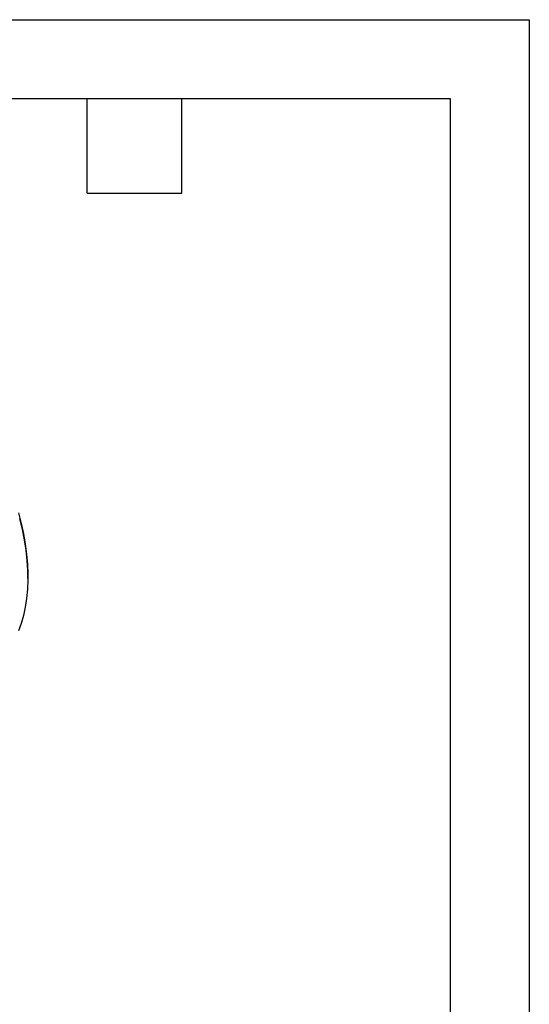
# Model space of a CAD drawing. Header units: millimetres. Extents: x 0 to 768, y 0 to 594.
# Tile 9 of 9: x 656 to 768, y 376 to 594. Entities that reach past the tile are written whole.
import ezdxf

# ---------------------------------------------------------------- set-up
doc = ezdxf.new("R2010")
doc.units = ezdxf.units.MM
doc.header["$LTSCALE"] = 2.75
doc.layers.add('TEXT', color=140, linetype='Continuous', lineweight=25)

msp = doc.modelspace()

# ---------------------------------------------------------------- linework, layer by layer
at = {"color": 7, "linetype": 'Continuous'}
for p, q in [((0.01, 593.73), (768.36, 593.73)), ((768.36, 593.73), (768.36, 0.01))]:
    msp.add_line(p, q, dxfattribs=at)
msp.add_line((657.44, 470.08), (657.44, 470.69))
at = {"flags": 128}
for points in [[(655.41, 484.55), (656.01, 482.22), (656.51, 479.91), (656.9, 477.63), (657.19, 475.38), (657.36, 473.19), (657.44, 471.05), (657.44, 470.69)], [(655.62, 483.25), (656.19, 480.91), (656.65, 478.59), (657.01, 476.31), (657.26, 474.06), (657.4, 471.87), (657.44, 469.73), (657.36, 467.65), (657.19, 465.65), (656.9, 463.72), (656.51, 461.88), (656.01, 460.12), (655.41, 458.47)]]:
    msp.add_lwpolyline(points, dxfattribs=at)
at = {"layer": 'TEXT'}
for p, q in [((17.46, 576.26), (750.89, 576.26)), ((670.56, 555.31), (670.56, 576.26)), ((691.51, 555.31), (691.51, 576.26)), ((750.89, 576.26), (750.89, 17.46)), ((670.56, 555.31), (691.51, 555.31))]:
    msp.add_line(p, q, dxfattribs=at)

doc.saveas('drawing.dxf')
